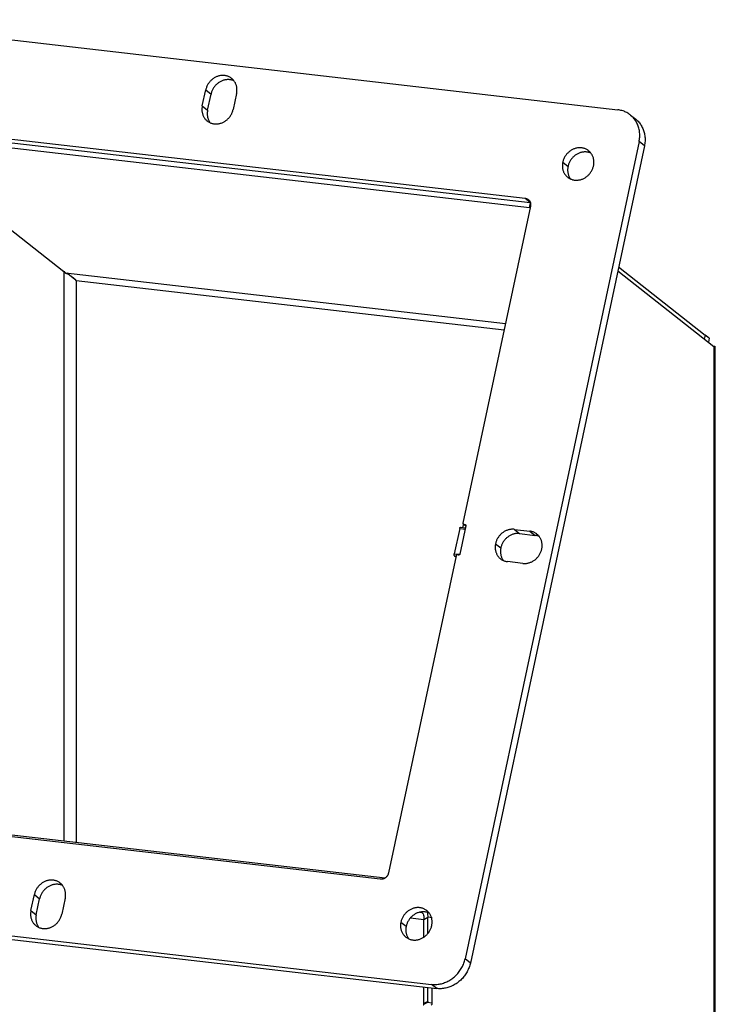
# Model space of a CAD drawing. Header units: inches. Extents: x 0 to 85, y 0 to 55.
# Tile 17 of 18: x 63.5 to 69.3, y 38.3 to 46.5. Entities that reach past the tile are written whole.
import ezdxf

# ---------------------------------------------------------------- set-up
doc = ezdxf.new("R2010")
doc.units = ezdxf.units.IN
doc.header["$LTSCALE"] = 4.675
doc.header["$MEASUREMENT"] = 0
doc.layers.get('0').update_dxf_attribs({"linetype": 'CONTINUOUS'})
doc.layers.add('02___PRT_ALL_AXES', color=7, linetype='CONTINUOUS')

msp = doc.modelspace()

# ---------------------------------------------------------------- linework, layer by layer
at = {"color": 3, "linetype": 'Continuous'}
for p, q in [((61.9393, 46.4983), (68.4483, 45.7482)), ((64.9892, 45.78), (65.0178, 45.9141)), ((65.2745, 45.8846), (65.2459, 45.7504)), ((62.3672, 45.6236), (67.6772, 45.0117)), ((68.6259, 45.4832), (67.1769, 38.6807)), ((67.7216, 44.9455), (67.1595, 42.3068)), ((68.4554, 44.4417), (69.1756, 43.8729)), ((68.4483, 44.4083), (69.2469, 43.7777)), ((69.2099, 43.8475), (69.1756, 43.8729)), ((69.2469, 43.7777), (69.2469, 4.2955)), ((69.2604, 4.3119), (69.2604, 43.7806)), ((67.1666, 42.2962), (67.1769, 42.295)), ((67.184, 42.2844), (67.1342, 42.0505)), ((67.5874, 42.2556), (67.7157, 42.2408)), ((67.1016, 42.0347), (66.5395, 39.3961)), ((67.123, 42.042), (67.1127, 42.0432)), ((67.6586, 41.9725), (67.5302, 41.9873)), ((66.4697, 39.343), (61.1597, 39.9549)), ((60.3886, 39.2184), (66.8976, 38.4683)), ((63.5625, 39.082), (63.591, 39.2162)), ((63.8477, 39.1866), (63.8192, 39.0525)), ((66.7225, 39.0223), (66.8343, 39.0094)), ((66.8004, 39.0689), (66.818, 39.0669)), ((66.818, 39.0669), (66.8127, 39.0711)), ((66.8337, 39.0227), (66.8343, 39.0094)), ((66.8343, 38.8616), (66.8343, 39.0094)), ((66.9016, 38.9721), (66.9016, 39.0012)), ((66.8343, 38.3084), (66.8343, 38.4459)), ((66.9016, 38.313), (66.9016, 38.4336))]:
    msp.add_line(p, q, dxfattribs=at)
at = {"color": 7, "linetype": 'Continuous'}
for p, q in [((65.0178, 45.9141), (65.0618, 45.8794)), ((65.0332, 45.7452), (65.0618, 45.8794)), ((64.9892, 45.78), (65.0332, 45.7452)), ((62.4113, 45.5889), (67.72, 44.9771)), ((62.3926, 45.5417), (63.8368, 44.4011)), ((67.7124, 44.9323), (62.4011, 45.5443)), ((68.6699, 45.4484), (67.2209, 38.6459)), ((68.6699, 45.4484), (68.6259, 45.4832)), ((67.6772, 45.0117), (67.7196, 44.9783)), ((67.7124, 44.9323), (67.7212, 44.9733)), ((63.8502, 44.3889), (63.821, 44.4136)), ((63.8368, 44.4011), (63.8368, 39.6625)), ((63.8399, 44.3999), (63.8368, 44.4011)), ((63.8434, 44.3985), (63.8399, 44.3999)), ((63.8502, 44.3889), (63.867, 44.3825)), ((67.5131, 43.9668), (63.8502, 44.3889)), ((63.8623, 44.3923), (63.8739, 44.3824)), ((63.867, 44.3825), (63.8832, 44.3741)), ((63.8739, 44.3824), (63.8866, 44.372)), ((63.8832, 44.3741), (63.8987, 44.3638)), ((63.8866, 44.372), (63.9, 44.361)), ((63.8987, 44.3638), (63.9133, 44.3518)), ((63.9133, 44.3518), (63.927, 44.3385)), ((63.927, 44.3385), (63.9398, 44.3243)), ((63.927, 44.3372), (63.9398, 44.3243)), ((63.9398, 44.3243), (63.9398, 39.6506)), ((67.5019, 43.9139), (63.9398, 44.3243)), ((69.1756, 43.8729), (69.1685, 43.8396)), ((69.2099, 43.8475), (69.2025, 43.8127)), ((67.1607, 42.2762), (67.1652, 42.2974)), ((67.1834, 42.2814), (67.1625, 42.2979)), ((67.1837, 42.2828), (67.1666, 42.2962)), ((67.1769, 42.295), (67.1837, 42.2897)), ((67.1322, 42.2633), (67.0875, 42.0533)), ((67.1322, 42.2633), (67.1809, 42.2577)), ((67.1392, 42.2741), (67.1823, 42.2691)), ((67.5874, 42.2556), (67.6314, 42.2208)), ((67.6314, 42.2208), (67.7597, 42.206)), ((67.7157, 42.2408), (67.7597, 42.206)), ((67.0875, 42.0533), (67.1339, 42.0479)), ((67.0897, 42.0348), (67.0999, 42.0268)), ((67.0897, 42.0348), (67.1014, 42.0335)), ((61.177, 39.969), (66.5117, 39.3543)), ((60.4327, 39.1836), (66.9417, 38.4336)), ((63.591, 39.2162), (63.6351, 39.1814)), ((63.6065, 39.0473), (63.6351, 39.1814)), ((63.5625, 39.082), (63.6065, 39.0473)), ((66.818, 39.0669), (66.819, 39.0718)), ((66.8343, 39.0094), (66.866, 39.0279)), ((66.8634, 39.0674), (66.865, 39.0542)), ((66.865, 39.0542), (66.866, 39.0279)), ((66.9016, 39.0226), (66.8659, 39.0267)), ((66.866, 38.89), (66.866, 39.0279)), ((67.2209, 38.6459), (67.1769, 38.6807)), ((66.866, 38.3268), (66.866, 38.4423)), ((66.9417, 38.4336), (66.8976, 38.4683)), ((66.866, 38.3268), (66.8343, 38.3084)), ((66.8598, 38.3154), (66.8377, 38.3025)), ((66.9016, 38.313), (66.8601, 38.3178))]:
    msp.add_line(p, q, dxfattribs=at)
at = {"color": 3, "linetype": 'Continuous'}
for points in [[(65.2332, 46.0096), (65.2321, 46.0105), (65.2276, 46.0138), (65.2228, 46.0169), (65.218, 46.0197), (65.213, 46.0224), (65.2078, 46.0247), (65.2025, 46.0268), (65.1972, 46.0287), (65.1917, 46.0303), (65.1861, 46.0316), (65.1804, 46.0327), (65.1747, 46.0335), (65.1689, 46.034), (65.1631, 46.0343), (65.1572, 46.0343), (65.1513, 46.034), (65.1454, 46.0334), (65.1395, 46.0326), (65.1336, 46.0315), (65.1278, 46.0301), (65.1219, 46.0285), (65.1162, 46.0266), (65.1105, 46.0245), (65.1048, 46.0221), (65.0993, 46.0195), (65.0938, 46.0166), (65.0884, 46.0135), (65.0832, 46.0101), (65.0781, 46.0065), (65.0731, 46.0027), (65.0683, 45.9988), (65.0636, 45.9946), (65.0591, 45.9902), (65.0547, 45.9856), (65.0506, 45.9809), (65.0466, 45.9759), (65.0429, 45.9709), (65.0393, 45.9657), (65.036, 45.9603), (65.0329, 45.9549), (65.03, 45.9493), (65.0273, 45.9436), (65.0249, 45.9379), (65.0228, 45.932), (65.0208, 45.9261), (65.0192, 45.9202), (65.0178, 45.9141)], [(65.2745, 45.8846), (65.2756, 45.8906), (65.2765, 45.8967), (65.2771, 45.9027), (65.2775, 45.9088), (65.2776, 45.9148), (65.2774, 45.9208), (65.277, 45.9267), (65.2763, 45.9326), (65.2754, 45.9385), (65.2742, 45.9442), (65.2727, 45.9499), (65.271, 45.9555), (65.269, 45.9609), (65.2668, 45.9662), (65.2643, 45.9714), (65.2616, 45.9765), (65.2586, 45.9814), (65.2555, 45.9861), (65.2521, 45.9906), (65.2485, 45.995), (65.2447, 45.9992), (65.2407, 46.0032), (65.2365, 46.0069), (65.2332, 46.0096)], [(64.9892, 45.78), (64.988, 45.774), (64.9871, 45.7679), (64.9865, 45.7619), (64.9862, 45.7558), (64.9861, 45.7498), (64.9862, 45.7438), (64.9866, 45.7378), (64.9873, 45.7319), (64.9883, 45.7261), (64.9895, 45.7203), (64.991, 45.7147), (64.9927, 45.7091), (64.9947, 45.7037), (64.9969, 45.6983), (64.9994, 45.6931), (65.0021, 45.6881), (65.005, 45.6832), (65.0082, 45.6785), (65.0116, 45.6739), (65.0152, 45.6696), (65.019, 45.6654), (65.023, 45.6614), (65.0272, 45.6577), (65.0305, 45.655)], [(65.0305, 45.655), (65.0316, 45.6541), (65.0361, 45.6508), (65.0408, 45.6477), (65.0457, 45.6448), (65.0507, 45.6422), (65.0559, 45.6398), (65.0611, 45.6377), (65.0665, 45.6359), (65.072, 45.6343), (65.0776, 45.6329), (65.0832, 45.6319), (65.089, 45.6311), (65.0948, 45.6305), (65.1006, 45.6303), (65.1065, 45.6303), (65.1124, 45.6306), (65.1183, 45.6311), (65.1242, 45.632), (65.13, 45.6331), (65.1359, 45.6344), (65.1417, 45.6361), (65.1475, 45.6379), (65.1532, 45.6401), (65.1589, 45.6425), (65.1644, 45.6451), (65.1699, 45.648), (65.1752, 45.6511), (65.1805, 45.6545), (65.1856, 45.658), (65.1906, 45.6618), (65.1954, 45.6658), (65.2001, 45.67), (65.2046, 45.6744), (65.2089, 45.679), (65.2131, 45.6837), (65.217, 45.6886), (65.2208, 45.6937), (65.2243, 45.6989), (65.2277, 45.7042), (65.2308, 45.7097), (65.2337, 45.7153), (65.2363, 45.7209), (65.2387, 45.7267), (65.2409, 45.7326), (65.2428, 45.7385), (65.2445, 45.7444), (65.2459, 45.7504)], [(68.5524, 45.7057), (68.5465, 45.7103), (68.5393, 45.7153), (68.5318, 45.72), (68.5242, 45.7244), (68.5164, 45.7284), (68.5084, 45.7321), (68.5002, 45.7355), (68.4919, 45.7385), (68.4834, 45.7412), (68.4748, 45.7435), (68.4661, 45.7454), (68.4573, 45.747), (68.4483, 45.7482)], [(68.6259, 45.4832), (68.6277, 45.4926), (68.6291, 45.502), (68.6303, 45.5115), (68.631, 45.5209), (68.6314, 45.5303), (68.6314, 45.5397), (68.6311, 45.549), (68.6304, 45.5583), (68.6293, 45.5675), (68.6279, 45.5766), (68.6262, 45.5856), (68.624, 45.5944), (68.6216, 45.6032), (68.6188, 45.6118), (68.6156, 45.6203), (68.6121, 45.6285), (68.6083, 45.6366), (68.6042, 45.6445), (68.5997, 45.6522), (68.5949, 45.6597), (68.5898, 45.6669), (68.5845, 45.6739), (68.5788, 45.6807), (68.5728, 45.6872), (68.5666, 45.6934), (68.5602, 45.6993), (68.5534, 45.7049), (68.5524, 45.7057)], [(67.6772, 45.0117), (67.6802, 45.0113), (67.6831, 45.0107), (67.686, 45.01), (67.6888, 45.0091), (67.6916, 45.008), (67.6942, 45.0068), (67.6968, 45.0054), (67.6993, 45.0039), (67.7017, 45.0022), (67.7032, 45.0011)], [(67.7032, 45.0011), (67.7041, 45.0005), (67.7063, 44.9985), (67.7083, 44.9965), (67.7103, 44.9943), (67.7122, 44.992), (67.7139, 44.9896), (67.7154, 44.9871), (67.7169, 44.9845), (67.7182, 44.9818), (67.7193, 44.979), (67.7203, 44.9762), (67.7211, 44.9733), (67.7218, 44.9703), (67.7224, 44.9673), (67.7227, 44.9643), (67.7229, 44.9612), (67.723, 44.958), (67.7229, 44.9549), (67.7226, 44.9518), (67.7222, 44.9486), (67.7216, 44.9455)], [(69.2604, 43.7806), (69.26, 43.78), (69.2584, 43.7793), (69.2557, 43.7787), (69.2519, 43.7781), (69.2469, 43.7777)], [(69.2595, 43.7814), (69.2603, 43.7807), (69.2604, 43.7806)], [(67.1595, 42.3068), (67.1594, 42.306), (67.1593, 42.3052), (67.1593, 42.3043), (67.1594, 42.3035), (67.1595, 42.3027), (67.1597, 42.3019), (67.16, 42.3012), (67.1604, 42.3004), (67.1608, 42.2998), (67.1612, 42.2991), (67.1618, 42.2986), (67.1623, 42.298), (67.1625, 42.2979)], [(67.1625, 42.2979), (67.163, 42.2976), (67.1636, 42.2972), (67.1643, 42.2968), (67.1651, 42.2966), (67.1658, 42.2964), (67.1666, 42.2962)], [(67.1769, 42.295), (67.1777, 42.2949), (67.1785, 42.2947), (67.1792, 42.2945), (67.1799, 42.2941), (67.1806, 42.2937), (67.1811, 42.2933)], [(67.1811, 42.2933), (67.1812, 42.2932), (67.1818, 42.2927), (67.1823, 42.2921), (67.1828, 42.2915), (67.1832, 42.2908), (67.1835, 42.2901), (67.1838, 42.2894), (67.184, 42.2886), (67.1842, 42.2878), (67.1842, 42.287), (67.1842, 42.2861), (67.1842, 42.2853), (67.184, 42.2844)], [(67.5874, 42.2556), (67.5817, 42.2561), (67.5761, 42.2564), (67.5704, 42.2564), (67.5646, 42.2561), (67.5589, 42.2556), (67.5532, 42.2548), (67.5474, 42.2538), (67.5417, 42.2525), (67.5361, 42.251), (67.5304, 42.2493), (67.5249, 42.2473), (67.5194, 42.245), (67.5139, 42.2425), (67.5086, 42.2398), (67.5033, 42.2369), (67.4982, 42.2337), (67.4931, 42.2303), (67.4882, 42.2267), (67.4835, 42.223), (67.4788, 42.219), (67.4743, 42.2148), (67.47, 42.2105), (67.4659, 42.206), (67.4619, 42.2013), (67.4581, 42.1965), (67.4545, 42.1915), (67.4511, 42.1864), (67.4479, 42.1812), (67.445, 42.1759), (67.4422, 42.1704), (67.4397, 42.1649), (67.4373, 42.1593), (67.4353, 42.1536), (67.4334, 42.1479), (67.4318, 42.1421), (67.4304, 42.1362)], [(67.6586, 41.9725), (67.6644, 41.972), (67.6702, 41.9717), (67.676, 41.9717), (67.6819, 41.972), (67.6878, 41.9726), (67.6937, 41.9734), (67.6996, 41.9745), (67.7055, 41.9759), (67.7113, 41.9775), (67.7171, 41.9794), (67.7228, 41.9815), (67.7284, 41.9839), (67.734, 41.9865), (67.7395, 41.9894), (67.7448, 41.9925), (67.7501, 41.9959), (67.7552, 41.9995), (67.7602, 42.0033), (67.765, 42.0073), (67.7697, 42.0114), (67.7742, 42.0158), (67.7785, 42.0204), (67.7827, 42.0251), (67.7866, 42.0301), (67.7904, 42.0351), (67.7939, 42.0403), (67.7973, 42.0457), (67.8004, 42.0511), (67.8033, 42.0567), (67.8059, 42.0624), (67.8083, 42.0681), (67.8105, 42.074), (67.8124, 42.0799), (67.8141, 42.0859), (67.8155, 42.0919), (67.8166, 42.0979), (67.8175, 42.1039), (67.8182, 42.11), (67.8185, 42.116), (67.8186, 42.1221), (67.8185, 42.1281), (67.818, 42.134), (67.8173, 42.1399), (67.8164, 42.1458), (67.8152, 42.1515), (67.8137, 42.1572), (67.812, 42.1627), (67.81, 42.1682), (67.8078, 42.1735), (67.8053, 42.1787), (67.8026, 42.1838), (67.7997, 42.1887), (67.7965, 42.1934), (67.7931, 42.1979), (67.7895, 42.2023), (67.7857, 42.2065), (67.7817, 42.2104), (67.7775, 42.2142), (67.7742, 42.2169)], [(67.7742, 42.2169), (67.7731, 42.2178), (67.7686, 42.2211), (67.7639, 42.2242), (67.759, 42.227), (67.754, 42.2297), (67.7488, 42.232), (67.7436, 42.2341), (67.7382, 42.236), (67.7327, 42.2376), (67.7271, 42.2389), (67.7214, 42.24), (67.7157, 42.2408)], [(67.4304, 42.1362), (67.4293, 42.1304), (67.4284, 42.1245), (67.4278, 42.1186), (67.4274, 42.1127), (67.4273, 42.1068), (67.4274, 42.101), (67.4278, 42.0952), (67.4284, 42.0895), (67.4293, 42.0838), (67.4304, 42.0781), (67.4317, 42.0726), (67.4333, 42.0672), (67.4352, 42.0618), (67.4373, 42.0566), (67.4396, 42.0515), (67.4421, 42.0465), (67.4448, 42.0417), (67.4478, 42.037), (67.451, 42.0325), (67.4544, 42.0282), (67.458, 42.024), (67.4618, 42.02), (67.4657, 42.0162), (67.4699, 42.0127), (67.4717, 42.0112)], [(67.1342, 42.0505), (67.134, 42.0497), (67.1337, 42.0489), (67.1334, 42.0481), (67.1329, 42.0473), (67.1325, 42.0466), (67.132, 42.0459), (67.1314, 42.0453), (67.1307, 42.0446), (67.1301, 42.0441), (67.1294, 42.0436), (67.1286, 42.0432), (67.1279, 42.0428), (67.1271, 42.0425), (67.1263, 42.0423), (67.1255, 42.0421), (67.1246, 42.042), (67.1238, 42.042), (67.123, 42.042)], [(67.1127, 42.0432), (67.1119, 42.0433), (67.1111, 42.0433), (67.1103, 42.0432), (67.1095, 42.043), (67.1087, 42.0428), (67.1079, 42.0425), (67.1071, 42.0421), (67.1064, 42.0417), (67.1057, 42.0412), (67.105, 42.0406), (67.1044, 42.04), (67.1038, 42.0394), (67.1033, 42.0387), (67.1028, 42.0379), (67.1024, 42.0372), (67.1021, 42.0364), (67.1018, 42.0356), (67.1016, 42.0347)], [(67.4717, 42.0112), (67.4742, 42.0093), (67.4786, 42.0061), (67.4833, 42.0032), (67.488, 42.0004), (67.4929, 41.998), (67.498, 41.9957), (67.5031, 41.9937), (67.5084, 41.9919), (67.5137, 41.9904), (67.5191, 41.9891), (67.5246, 41.9881), (67.5302, 41.9873)], [(66.5395, 39.3961), (66.5388, 39.393), (66.5379, 39.3899), (66.5368, 39.3868), (66.5356, 39.3838), (66.5343, 39.3809), (66.5328, 39.378), (66.5312, 39.3751), (66.5294, 39.3724), (66.5275, 39.3697), (66.5255, 39.3671), (66.5234, 39.3646), (66.5211, 39.3623), (66.5188, 39.36), (66.5163, 39.3578), (66.5138, 39.3558), (66.5112, 39.3539), (66.5085, 39.3521), (66.5057, 39.3505), (66.5029, 39.349), (66.5, 39.3477), (66.497, 39.3465), (66.494, 39.3455), (66.491, 39.3446), (66.488, 39.3439), (66.4849, 39.3433), (66.4819, 39.3429), (66.4788, 39.3427), (66.4757, 39.3426), (66.4727, 39.3427), (66.4697, 39.343)], [(63.8065, 39.3117), (63.8054, 39.3125), (63.8008, 39.3158), (63.7961, 39.3189), (63.7912, 39.3218), (63.7862, 39.3244), (63.7811, 39.3268), (63.7758, 39.3289), (63.7704, 39.3307), (63.7649, 39.3323), (63.7594, 39.3337), (63.7537, 39.3347), (63.748, 39.3355), (63.7422, 39.3361), (63.7363, 39.3363), (63.7305, 39.3363), (63.7246, 39.336), (63.7187, 39.3355), (63.7128, 39.3346), (63.7069, 39.3335), (63.701, 39.3322), (63.6952, 39.3306), (63.6894, 39.3287), (63.6837, 39.3265), (63.6781, 39.3241), (63.6725, 39.3215), (63.6671, 39.3186), (63.6617, 39.3155), (63.6565, 39.3121), (63.6513, 39.3086), (63.6464, 39.3048), (63.6415, 39.3008), (63.6369, 39.2966), (63.6323, 39.2922), (63.628, 39.2876), (63.6239, 39.2829), (63.6199, 39.278), (63.6161, 39.2729), (63.6126, 39.2677), (63.6093, 39.2624), (63.6061, 39.2569), (63.6033, 39.2513), (63.6006, 39.2457), (63.5982, 39.2399), (63.596, 39.2341), (63.5941, 39.2282), (63.5925, 39.2222), (63.591, 39.2162)], [(63.8477, 39.1866), (63.8489, 39.1926), (63.8498, 39.1987), (63.8504, 39.2047), (63.8508, 39.2108), (63.8509, 39.2168), (63.8507, 39.2228), (63.8503, 39.2288), (63.8496, 39.2347), (63.8486, 39.2405), (63.8474, 39.2463), (63.846, 39.2519), (63.8442, 39.2575), (63.8423, 39.2629), (63.84, 39.2683), (63.8376, 39.2735), (63.8348, 39.2785), (63.8319, 39.2834), (63.8287, 39.2881), (63.8254, 39.2927), (63.8218, 39.297), (63.818, 39.3012), (63.8139, 39.3052), (63.8098, 39.309), (63.8065, 39.3117)], [(63.5625, 39.082), (63.5613, 39.076), (63.5604, 39.07), (63.5598, 39.0639), (63.5594, 39.0579), (63.5593, 39.0518), (63.5595, 39.0458), (63.5599, 39.0399), (63.5606, 39.034), (63.5616, 39.0281), (63.5628, 39.0224), (63.5643, 39.0167), (63.566, 39.0112), (63.568, 39.0057), (63.5702, 39.0004), (63.5727, 38.9952), (63.5754, 38.9901), (63.5783, 38.9852), (63.5815, 38.9805), (63.5849, 38.976), (63.5885, 38.9716), (63.5923, 38.9674), (63.5963, 38.9635), (63.6005, 38.9597), (63.6037, 38.957)], [(63.6037, 38.957), (63.6048, 38.9561), (63.6094, 38.9528), (63.6141, 38.9497), (63.619, 38.9469), (63.624, 38.9442), (63.6291, 38.9419), (63.6344, 38.9398), (63.6398, 38.9379), (63.6453, 38.9363), (63.6509, 38.935), (63.6565, 38.9339), (63.6622, 38.9331), (63.668, 38.9326), (63.6739, 38.9323), (63.6797, 38.9323), (63.6856, 38.9326), (63.6915, 38.9332), (63.6974, 38.934), (63.7033, 38.9351), (63.7092, 38.9365), (63.715, 38.9381), (63.7208, 38.94), (63.7265, 38.9421), (63.7321, 38.9445), (63.7377, 38.9472), (63.7431, 38.95), (63.7485, 38.9532), (63.7537, 38.9565), (63.7589, 38.9601), (63.7638, 38.9639), (63.7687, 38.9679), (63.7734, 38.9721), (63.7779, 38.9764), (63.7822, 38.981), (63.7863, 38.9858), (63.7903, 38.9907), (63.7941, 38.9957), (63.7976, 39.0009), (63.8009, 39.0063), (63.8041, 39.0117), (63.8069, 39.0173), (63.8096, 39.023), (63.812, 39.0287), (63.8142, 39.0346), (63.8161, 39.0405), (63.8178, 39.0465), (63.8192, 39.0525)], [(66.818, 39.0669), (66.8227, 39.0618), (66.8267, 39.0547)], [(66.8267, 39.0547), (66.8299, 39.0455), (66.8323, 39.0347), (66.8337, 39.0227)], [(66.8976, 38.4683), (66.9066, 38.4675), (66.9157, 38.467), (66.9248, 38.4669), (66.934, 38.4672), (66.9432, 38.4678), (66.9524, 38.4688), (66.9615, 38.4702), (66.9707, 38.4719), (66.9798, 38.474), (66.9889, 38.4764), (66.9979, 38.4792), (67.0069, 38.4824), (67.0157, 38.4859), (67.0245, 38.4898), (67.0331, 38.4939), (67.0416, 38.4985), (67.0499, 38.5033), (67.0581, 38.5084), (67.0662, 38.5139), (67.074, 38.5196), (67.0817, 38.5257), (67.0891, 38.532), (67.0964, 38.5386), (67.1034, 38.5454), (67.1101, 38.5525), (67.1166, 38.5599), (67.1229, 38.5674), (67.1289, 38.5752), (67.1346, 38.5832), (67.14, 38.5914), (67.1451, 38.5997), (67.15, 38.6082), (67.1545, 38.6169), (67.1587, 38.6257), (67.1626, 38.6346), (67.1661, 38.6437), (67.1693, 38.6528), (67.1722, 38.6621), (67.1747, 38.6713), (67.1769, 38.6807)], [(66.8281, 38.297), (66.8302, 38.2986), (66.8324, 38.3013), (66.8337, 38.3045), (66.8343, 38.3084)], [(66.9016, 38.313), (66.9014, 38.309), (66.9008, 38.3053), (66.8998, 38.3018), (66.8986, 38.2987), (66.8971, 38.2965), (66.8955, 38.295)]]:
    msp.add_lwpolyline(points, dxfattribs=at)
at = {"color": 7, "linetype": 'Continuous'}
for points in [[(65.253, 45.9894), (65.2518, 45.99), (65.2466, 45.9921), (65.2412, 45.9939), (65.2357, 45.9955), (65.2301, 45.9969), (65.2245, 45.9979), (65.2187, 45.9987), (65.2129, 45.9993), (65.2071, 45.9995), (65.2012, 45.9995), (65.1953, 45.9992), (65.1894, 45.9987), (65.1835, 45.9978), (65.1777, 45.9967), (65.1718, 45.9954), (65.166, 45.9937), (65.1602, 45.9919), (65.1545, 45.9897), (65.1488, 45.9873), (65.1433, 45.9847), (65.1378, 45.9818), (65.1325, 45.9787), (65.1272, 45.9753), (65.1221, 45.9718), (65.1171, 45.968), (65.1123, 45.964), (65.1076, 45.9598), (65.1031, 45.9554), (65.0988, 45.9508), (65.0946, 45.9461), (65.0907, 45.9412), (65.0869, 45.9361), (65.0834, 45.9309), (65.08, 45.9256), (65.0769, 45.9201), (65.074, 45.9145), (65.0714, 45.9089), (65.069, 45.9031), (65.0668, 45.8972), (65.0649, 45.8913), (65.0632, 45.8854), (65.0618, 45.8794)], [(65.0332, 45.7452), (65.0321, 45.7392), (65.0312, 45.7331), (65.0306, 45.7271), (65.0302, 45.721), (65.0301, 45.715), (65.0302, 45.709), (65.0307, 45.7031), (65.0314, 45.6972), (65.0323, 45.6913), (65.0335, 45.6856), (65.035, 45.6799), (65.0367, 45.6743), (65.0387, 45.6689), (65.0409, 45.6636), (65.0434, 45.6584), (65.0461, 45.6533), (65.0491, 45.6484), (65.0522, 45.6437), (65.0547, 45.6404)], [(68.5534, 45.7049), (68.5975, 45.6701), (68.6042, 45.6645), (68.6107, 45.6586), (68.6169, 45.6524), (68.6228, 45.6459), (68.6285, 45.6392), (68.6339, 45.6322), (68.6389, 45.6249), (68.6437, 45.6174), (68.6482, 45.6098), (68.6523, 45.6019), (68.6562, 45.5938), (68.6596, 45.5855), (68.6628, 45.577), (68.6656, 45.5684), (68.6681, 45.5597), (68.6702, 45.5508), (68.672, 45.5418), (68.6734, 45.5327), (68.6744, 45.5235), (68.6751, 45.5142), (68.6754, 45.5049), (68.6754, 45.4955), (68.675, 45.4861), (68.6743, 45.4767), (68.6732, 45.4672), (68.6717, 45.4578), (68.6699, 45.4484)], [(67.7186, 44.9312), (67.7163, 44.9317), (67.7124, 44.9323)], [(63.9, 44.361), (63.9135, 44.3494), (63.927, 44.3372)], [(67.1322, 42.2633), (67.1332, 42.267), (67.1345, 42.2699), (67.1359, 42.2722), (67.1375, 42.2737), (67.1392, 42.274)], [(67.6314, 42.2208), (67.6258, 42.2213), (67.6201, 42.2216), (67.6144, 42.2216), (67.6087, 42.2213), (67.6029, 42.2208), (67.5972, 42.2201), (67.5915, 42.219), (67.5858, 42.2178), (67.5801, 42.2163), (67.5745, 42.2145), (67.5689, 42.2125), (67.5634, 42.2102), (67.5579, 42.2077), (67.5526, 42.205), (67.5473, 42.2021), (67.5422, 42.1989), (67.5372, 42.1956), (67.5323, 42.192), (67.5275, 42.1882), (67.5229, 42.1842), (67.5184, 42.1801), (67.5141, 42.1757), (67.5099, 42.1712), (67.5059, 42.1665), (67.5022, 42.1617), (67.4986, 42.1568), (67.4952, 42.1517), (67.492, 42.1464), (67.489, 42.1411), (67.4862, 42.1357), (67.4837, 42.1301), (67.4814, 42.1245), (67.4793, 42.1188), (67.4774, 42.1131), (67.4758, 42.1073), (67.4745, 42.1015)], [(67.794, 42.1967), (67.7929, 42.1972), (67.7876, 42.1994), (67.7822, 42.2012), (67.7767, 42.2028), (67.7711, 42.2041), (67.7655, 42.2052), (67.7597, 42.206)], [(67.0897, 42.0348), (67.0884, 42.0365), (67.0875, 42.0388), (67.0869, 42.042), (67.0867, 42.0456), (67.0869, 42.0493), (67.0875, 42.0533)], [(67.4745, 42.1015), (67.4733, 42.0956), (67.4725, 42.0897), (67.4718, 42.0838), (67.4714, 42.0779), (67.4713, 42.0721), (67.4714, 42.0662), (67.4718, 42.0604), (67.4724, 42.0547), (67.4733, 42.049), (67.4744, 42.0434), (67.4758, 42.0378), (67.4774, 42.0324), (67.4792, 42.0271), (67.4813, 42.0218), (67.4836, 42.0167), (67.4861, 42.0118), (67.4889, 42.0069), (67.4918, 42.0023), (67.495, 41.9978), (67.4959, 41.9966)], [(63.8263, 39.2915), (63.8251, 39.292), (63.8198, 39.2941), (63.8145, 39.296), (63.809, 39.2976), (63.8034, 39.2989), (63.7977, 39.3), (63.792, 39.3008), (63.7862, 39.3013), (63.7804, 39.3015), (63.7745, 39.3015), (63.7686, 39.3012), (63.7627, 39.3007), (63.7568, 39.2999), (63.7509, 39.2988), (63.7451, 39.2974), (63.7392, 39.2958), (63.7335, 39.2939), (63.7278, 39.2918), (63.7221, 39.2894), (63.7166, 39.2867), (63.7111, 39.2838), (63.7057, 39.2807), (63.7005, 39.2774), (63.6954, 39.2738), (63.6904, 39.27), (63.6856, 39.266), (63.6809, 39.2618), (63.6764, 39.2574), (63.672, 39.2529), (63.6679, 39.2481), (63.6639, 39.2432), (63.6602, 39.2381), (63.6566, 39.2329), (63.6533, 39.2276), (63.6502, 39.2221), (63.6473, 39.2166), (63.6446, 39.2109), (63.6422, 39.2051), (63.6401, 39.1993), (63.6381, 39.1934), (63.6365, 39.1874), (63.6351, 39.1814)], [(63.6065, 39.0473), (63.6053, 39.0412), (63.6044, 39.0352), (63.6038, 39.0291), (63.6035, 39.0231), (63.6034, 39.0171), (63.6035, 39.0111), (63.6039, 39.0051), (63.6046, 38.9992), (63.6056, 38.9934), (63.6068, 38.9876), (63.6083, 38.9819), (63.61, 38.9764), (63.612, 38.9709), (63.6142, 38.9656), (63.6167, 38.9604), (63.6194, 38.9554), (63.6223, 38.9505), (63.6255, 38.9457), (63.628, 38.9424)], [(67.2209, 38.6459), (67.2187, 38.6366), (67.2162, 38.6273), (67.2133, 38.6181), (67.2101, 38.6089), (67.2066, 38.5999), (67.2027, 38.5909), (67.1985, 38.5821), (67.194, 38.5735), (67.1892, 38.5649), (67.1841, 38.5566), (67.1786, 38.5484), (67.1729, 38.5404), (67.1669, 38.5327), (67.1607, 38.5251), (67.1542, 38.5178), (67.1474, 38.5107), (67.1404, 38.5038), (67.1332, 38.4972), (67.1257, 38.4909), (67.118, 38.4849), (67.1102, 38.4791), (67.1022, 38.4737), (67.094, 38.4685), (67.0856, 38.4637), (67.0771, 38.4592), (67.0685, 38.455), (67.0597, 38.4511), (67.0509, 38.4476), (67.0419, 38.4445), (67.0329, 38.4417), (67.0239, 38.4392), (67.0147, 38.4371), (67.0056, 38.4354), (66.9964, 38.434), (66.9872, 38.433), (66.978, 38.4324), (66.9689, 38.4321), (66.9597, 38.4322), (66.9507, 38.4327), (66.9417, 38.4336)], [(66.866, 38.3268), (66.8655, 38.323), (66.8642, 38.3198), (66.862, 38.317), (66.8598, 38.3154)]]:
    msp.add_lwpolyline(points, dxfattribs=at)
at = {"layer": '02___PRT_ALL_AXES', "color": 7, "linetype": 'Continuous'}
for p, q in [((67.9899, 45.312), (68.0339, 45.2772)), ((67.4304, 42.1362), (67.4745, 42.1015)), ((66.6426, 38.9868), (66.6866, 38.952))]:
    msp.add_line(p, q, dxfattribs=at)
at = {"layer": '02___PRT_ALL_AXES', "color": 3, "linetype": 'Continuous'}
for points in [[(68.2053, 45.4074), (68.2042, 45.4083), (68.1997, 45.4116), (68.195, 45.4147), (68.1901, 45.4176), (68.1851, 45.4202), (68.1799, 45.4225), (68.1747, 45.4247), (68.1693, 45.4265), (68.1638, 45.4281), (68.1582, 45.4294), (68.1525, 45.4305), (68.1468, 45.4313), (68.141, 45.4318), (68.1352, 45.4321), (68.1293, 45.4321), (68.1234, 45.4318), (68.1175, 45.4312), (68.1116, 45.4304), (68.1058, 45.4293), (68.0999, 45.4279), (68.0941, 45.4263), (68.0883, 45.4244), (68.0826, 45.4223), (68.0769, 45.4199), (68.0714, 45.4173), (68.0659, 45.4144), (68.0606, 45.4113), (68.0553, 45.4079), (68.0502, 45.4043), (68.0452, 45.4006), (68.0404, 45.3966), (68.0357, 45.3924), (68.0312, 45.388), (68.0269, 45.3834), (68.0227, 45.3787), (68.0188, 45.3738), (68.015, 45.3687), (68.0115, 45.3635), (68.0081, 45.3581), (68.005, 45.3527), (68.0021, 45.3471), (67.9995, 45.3414), (67.9971, 45.3357), (67.9949, 45.3298), (67.993, 45.3239), (67.9913, 45.318), (67.9899, 45.312)], [(68.2466, 45.2824), (68.2478, 45.2884), (68.2486, 45.2945), (68.2493, 45.3005), (68.2496, 45.3066), (68.2497, 45.3126), (68.2496, 45.3186), (68.2491, 45.3245), (68.2485, 45.3305), (68.2475, 45.3363), (68.2463, 45.342), (68.2448, 45.3477), (68.2431, 45.3533), (68.2411, 45.3587), (68.2389, 45.364), (68.2364, 45.3692), (68.2337, 45.3743), (68.2308, 45.3792), (68.2276, 45.3839), (68.2242, 45.3885), (68.2206, 45.3928), (68.2168, 45.397), (68.2128, 45.401), (68.2086, 45.4047), (68.2053, 45.4074)], [(67.9899, 45.312), (67.9887, 45.3059), (67.9878, 45.2999), (67.9872, 45.2938), (67.9869, 45.2878), (67.9868, 45.2817), (67.9869, 45.2757), (67.9873, 45.2698), (67.988, 45.2639), (67.989, 45.258), (67.9902, 45.2523), (67.9917, 45.2466), (67.9934, 45.2411), (67.9954, 45.2356), (67.9976, 45.2303), (68.0001, 45.2251), (68.0028, 45.22), (68.0057, 45.2152), (68.0089, 45.2104), (68.0123, 45.2059), (68.0159, 45.2015), (68.0197, 45.1973), (68.0237, 45.1934), (68.0279, 45.1896), (68.0312, 45.1869)], [(68.0312, 45.1869), (68.0323, 45.186), (68.0368, 45.1827), (68.0415, 45.1796), (68.0464, 45.1768), (68.0514, 45.1742), (68.0566, 45.1718), (68.0618, 45.1697), (68.0672, 45.1678), (68.0727, 45.1662), (68.0783, 45.1649), (68.0839, 45.1638), (68.0897, 45.163), (68.0955, 45.1625), (68.1013, 45.1622), (68.1072, 45.1623), (68.1131, 45.1625), (68.119, 45.1631), (68.1248, 45.1639), (68.1307, 45.165), (68.1366, 45.1664), (68.1424, 45.168), (68.1482, 45.1699), (68.1539, 45.172), (68.1595, 45.1744), (68.1651, 45.1771), (68.1706, 45.1799), (68.1759, 45.1831), (68.1812, 45.1864), (68.1863, 45.19), (68.1913, 45.1938), (68.1961, 45.1978), (68.2008, 45.202), (68.2053, 45.2064), (68.2096, 45.2109), (68.2138, 45.2157), (68.2177, 45.2206), (68.2215, 45.2256), (68.225, 45.2308), (68.2284, 45.2362), (68.2315, 45.2416), (68.2344, 45.2472), (68.237, 45.2529), (68.2394, 45.2587), (68.2416, 45.2645), (68.2435, 45.2704), (68.2452, 45.2764), (68.2466, 45.2824)], [(66.858, 39.0823), (66.8569, 39.0831), (66.8524, 39.0865), (66.8477, 39.0896), (66.8428, 39.0924), (66.8378, 39.095), (66.8326, 39.0974), (66.8273, 39.0995), (66.822, 39.1014), (66.8165, 39.103), (66.8109, 39.1043), (66.8052, 39.1054), (66.7995, 39.1062), (66.7937, 39.1067), (66.7879, 39.107), (66.782, 39.1069), (66.7761, 39.1067), (66.7702, 39.1061), (66.7643, 39.1053), (66.7584, 39.1042), (66.7526, 39.1028), (66.7468, 39.1012), (66.741, 39.0993), (66.7353, 39.0972), (66.7296, 39.0948), (66.7241, 39.0921), (66.7186, 39.0892), (66.7132, 39.0861), (66.708, 39.0828), (66.7029, 39.0792), (66.6979, 39.0754), (66.6931, 39.0714), (66.6884, 39.0672), (66.6839, 39.0628), (66.6796, 39.0583), (66.6754, 39.0535), (66.6714, 39.0486), (66.6677, 39.0436), (66.6641, 39.0383), (66.6608, 39.033), (66.6577, 39.0275), (66.6548, 39.022), (66.6522, 39.0163), (66.6497, 39.0105), (66.6476, 39.0047), (66.6457, 38.9988), (66.644, 38.9928), (66.6426, 38.9868)], [(66.8993, 38.9572), (66.9004, 38.9633), (66.9013, 38.9693), (66.902, 38.9754), (66.9023, 38.9814), (66.9024, 38.9875), (66.9023, 38.9935), (66.9018, 38.9994), (66.9011, 39.0053), (66.9002, 39.0111), (66.899, 39.0169), (66.8975, 39.0226), (66.8958, 39.0281), (66.8938, 39.0336), (66.8916, 39.0389), (66.8891, 39.0441), (66.8864, 39.0491), (66.8834, 39.054), (66.8803, 39.0588), (66.8769, 39.0633), (66.8733, 39.0677), (66.8695, 39.0719), (66.8655, 39.0758), (66.8613, 39.0796), (66.858, 39.0823)], [(66.6426, 38.9868), (66.6414, 38.9808), (66.6405, 38.9747), (66.6399, 38.9687), (66.6395, 38.9626), (66.6394, 38.9566), (66.6396, 38.9506), (66.64, 38.9446), (66.6407, 38.9387), (66.6417, 38.9329), (66.6429, 38.9272), (66.6444, 38.9215), (66.6461, 38.9159), (66.6481, 38.9105), (66.6503, 38.9051), (66.6528, 38.9), (66.6555, 38.8949), (66.6584, 38.89), (66.6616, 38.8853), (66.665, 38.8807), (66.6686, 38.8764), (66.6724, 38.8722), (66.6764, 38.8682), (66.6806, 38.8645), (66.6839, 38.8618)], [(66.6839, 38.8618), (66.6849, 38.8609), (66.6895, 38.8576), (66.6942, 38.8545), (66.6991, 38.8516), (66.7041, 38.849), (66.7092, 38.8467), (66.7145, 38.8445), (66.7199, 38.8427), (66.7254, 38.8411), (66.731, 38.8398), (66.7366, 38.8387), (66.7424, 38.8379), (66.7481, 38.8374), (66.754, 38.8371), (66.7598, 38.8371), (66.7657, 38.8374), (66.7716, 38.838), (66.7775, 38.8388), (66.7834, 38.8399), (66.7893, 38.8412), (66.7951, 38.8429), (66.8009, 38.8448), (66.8066, 38.8469), (66.8122, 38.8493), (66.8178, 38.8519), (66.8233, 38.8548), (66.8286, 38.8579), (66.8339, 38.8613), (66.839, 38.8648), (66.844, 38.8686), (66.8488, 38.8726), (66.8535, 38.8768), (66.858, 38.8812), (66.8623, 38.8858), (66.8665, 38.8905), (66.8704, 38.8954), (66.8742, 38.9005), (66.8777, 38.9057), (66.8811, 38.911), (66.8842, 38.9165), (66.8871, 38.9221), (66.8897, 38.9278), (66.8921, 38.9335), (66.8943, 38.9394), (66.8962, 38.9453), (66.8979, 38.9512), (66.8993, 38.9572)]]:
    msp.add_lwpolyline(points, dxfattribs=at)
at = {"layer": '02___PRT_ALL_AXES', "color": 7, "linetype": 'Continuous'}
for points in [[(68.2251, 45.3872), (68.224, 45.3878), (68.2187, 45.3899), (68.2133, 45.3917), (68.2078, 45.3933), (68.2022, 45.3947), (68.1966, 45.3957), (68.1908, 45.3965), (68.1851, 45.3971), (68.1792, 45.3973), (68.1734, 45.3973), (68.1675, 45.397), (68.1616, 45.3965), (68.1557, 45.3956), (68.1498, 45.3945), (68.1439, 45.3932), (68.1381, 45.3915), (68.1323, 45.3897), (68.1266, 45.3875), (68.121, 45.3851), (68.1154, 45.3825), (68.1099, 45.3796), (68.1046, 45.3765), (68.0993, 45.3731), (68.0942, 45.3696), (68.0892, 45.3658), (68.0844, 45.3618), (68.0797, 45.3576), (68.0752, 45.3532), (68.0709, 45.3486), (68.0667, 45.3439), (68.0628, 45.339), (68.059, 45.3339), (68.0555, 45.3287), (68.0521, 45.3234), (68.049, 45.3179), (68.0462, 45.3123), (68.0435, 45.3067), (68.0411, 45.3009), (68.0389, 45.2951), (68.037, 45.2891), (68.0353, 45.2832), (68.0339, 45.2772)], [(68.0339, 45.2772), (68.0328, 45.2711), (68.0319, 45.2651), (68.0312, 45.259), (68.0309, 45.253), (68.0308, 45.247), (68.0309, 45.241), (68.0314, 45.235), (68.0321, 45.2291), (68.033, 45.2233), (68.0342, 45.2175), (68.0357, 45.2118), (68.0374, 45.2063), (68.0394, 45.2008), (68.0416, 45.1955), (68.0441, 45.1903), (68.0468, 45.1853), (68.0498, 45.1804), (68.0529, 45.1757), (68.0554, 45.1723)], [(66.8778, 39.0621), (66.8767, 39.0626), (66.8714, 39.0647), (66.866, 39.0666), (66.8605, 39.0682), (66.8549, 39.0695), (66.8493, 39.0706), (66.8435, 39.0714), (66.8377, 39.0719), (66.8319, 39.0722), (66.826, 39.0722), (66.8202, 39.0719), (66.8143, 39.0713), (66.8084, 39.0705), (66.8025, 39.0694), (66.7966, 39.068), (66.7908, 39.0664), (66.785, 39.0645), (66.7793, 39.0624), (66.7737, 39.06), (66.7681, 39.0574), (66.7626, 39.0545), (66.7573, 39.0513), (66.752, 39.048), (66.7469, 39.0444), (66.7419, 39.0406), (66.7371, 39.0366), (66.7324, 39.0325), (66.7279, 39.0281), (66.7236, 39.0235), (66.7194, 39.0187), (66.7155, 39.0138), (66.7117, 39.0088), (66.7082, 39.0036), (66.7048, 38.9982), (66.7017, 38.9928), (66.6988, 38.9872), (66.6962, 38.9815), (66.6938, 38.9758), (66.6916, 38.9699), (66.6897, 38.964), (66.688, 38.9581), (66.6866, 38.952)], [(66.6866, 38.952), (66.6855, 38.946), (66.6846, 38.94), (66.6839, 38.9339), (66.6836, 38.9279), (66.6835, 38.9218), (66.6836, 38.9158), (66.6841, 38.9099), (66.6848, 38.904), (66.6857, 38.8981), (66.6869, 38.8924), (66.6884, 38.8867), (66.6901, 38.8811), (66.6921, 38.8757), (66.6943, 38.8704), (66.6968, 38.8652), (66.6995, 38.8601), (66.7024, 38.8552), (66.7056, 38.8505), (66.7081, 38.8472)]]:
    msp.add_lwpolyline(points, dxfattribs=at)

doc.saveas('drawing.dxf')
